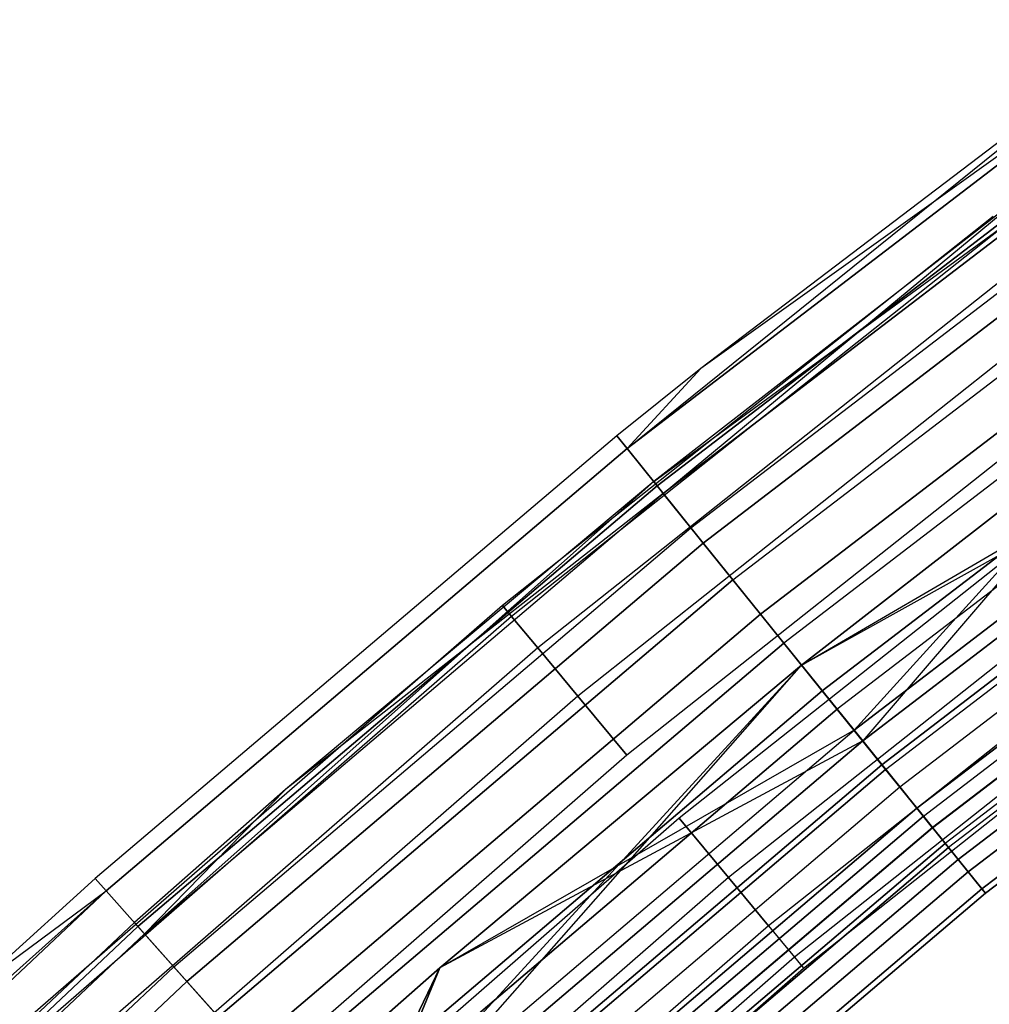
# Model space of a CAD drawing. Extents: x -176 to 176, y -176 to 176.
# Tile 105 of 208: x -77.56 to -69.34, y 85.09 to 93.44. Entities that reach past the tile are written whole.
import ezdxf

# ---------------------------------------------------------------- set-up
doc = ezdxf.new("R2010")
doc.units = 0
doc.header["$LTSCALE"] = 25.4
doc.layers.get('0').update_dxf_attribs({"linetype": 'CONTINUOUS'})

# ---------------------------------------------------------------- blocks, each defined once
blk = doc.blocks.new('BIURKOWA_B_STL')
at = {"color": 0}
for p, q in [((-72.4103, 89.8032, 200.3257), (-67.8892, 93.4415, 199.5)), ((-72.4103, 89.8032, 200.3257), (-67.8892, 93.4415, 199.5)), ((-67.8892, 93.4415, 199.5), (-71.7852, 90.4828, 199.5)), ((-67.8892, 93.4415, 2.5), (-71.7852, 90.4828, 2.5)), ((-67.8892, 93.4415, 199.5), (-71.7852, 90.4828, 199.5)), ((-67.8892, 93.4415, 2.5), (-71.7852, 90.4828, 2.5)), ((-72.4103, 89.8032, 200.3257), (-67.8067, 93.328, 200.3257)), ((-72.4103, 89.8032, 200.3257), (-67.8067, 93.328, 200.3257)), ((-67.8067, 93.328, 1.6743), (-72.4103, 89.8032, 1.6743)), ((-67.8067, 93.328, 1.6743), (-72.4103, 89.8032, 1.6743)), ((-67.8067, 93.328, 1.6743), (-71.7852, 90.4828, 2.5)), ((-67.8067, 93.328, 1.6743), (-71.7852, 90.4828, 2.5)), ((-72.156, 89.4878, 201.0587), (-67.5686, 93.0002, 201.0587)), ((-72.156, 89.4878, 201.0587), (-67.5686, 93.0002, 201.0587)), ((-67.5686, 93.0002, 0.9413), (-72.156, 89.4878, 0.9413)), ((-67.5686, 93.0002, 0.9413), (-72.156, 89.4878, 0.9413)), ((-72.1845, 89.5232, 199.5), (-67.5189, 92.9318, 200.2092)), ((-72.1845, 89.5232, 199.5), (-67.5189, 92.9318, 200.2092)), ((-72.1029, 89.422, 1.7908), (-67.5189, 92.9318, 1.7908)), ((-72.1029, 89.422, 1.7908), (-67.5189, 92.9318, 1.7908)), ((-67.5189, 92.9318, 200.2092), (-72.1029, 89.422, 200.2092)), ((-67.5189, 92.9318, 200.2092), (-72.1029, 89.422, 200.2092)), ((-71.8688, 89.1316, 1.1738), (-67.2997, 92.63, 1.1738)), ((-71.8688, 89.1316, 1.1738), (-67.2997, 92.63, 1.1738)), ((-71.8688, 89.1316, 200.8262), (-67.2997, 92.63, 200.8262)), ((-71.8688, 89.1316, 200.8262), (-67.2997, 92.63, 200.8262)), ((-71.764, 89.0017, 201.6168), (-67.2015, 92.495, 201.6168)), ((-71.764, 89.0017, 201.6168), (-67.2015, 92.495, 201.6168)), ((-67.2015, 92.495, 0.3832), (-71.764, 89.0017, 0.3832)), ((-67.2015, 92.495, 0.3832), (-71.764, 89.0017, 0.3832)), ((-71.5125, 88.6898, 0.7291), (-66.966, 92.1709, 0.7291)), ((-71.5125, 88.6898, 0.7291), (-66.966, 92.1709, 0.7291)), ((-71.5125, 88.6898, 201.2709), (-66.966, 92.1709, 201.2709)), ((-71.5125, 88.6898, 201.2709), (-66.966, 92.1709, 201.2709)), ((-68.9169, 92.0622, 2.5), (-72.1845, 89.5232, 2.5)), ((-68.9169, 92.0622, 2.5), (-72.1845, 89.5232, 2.5)), ((-68.9169, 92.0622, 199.5), (-72.1845, 89.5232, 199.5)), ((-68.9169, 92.0622, 199.5), (-72.1845, 89.5232, 199.5)), ((-72.1029, 89.422, 1.7908), (-68.9169, 92.0622, 2.5)), ((-72.1029, 89.422, 1.7908), (-68.9169, 92.0622, 2.5)), ((-71.2783, 88.3993, 201.9373), (-66.7467, 91.869, 201.9373)), ((-71.2783, 88.3993, 201.9373), (-66.7467, 91.869, 201.9373)), ((-66.7467, 91.869, 0.0627), (-71.2783, 88.3993, 0.0627)), ((-66.7467, 91.869, 0.0627), (-71.2783, 88.3993, 0.0627)), ((-69.303, 91.772, 199.5), (-73.4674, 88.4734, 199.5)), ((-69.303, 91.772, 199.5), (-73.4674, 88.4734, 199.5)), ((-69.303, 91.772, 2.5), (-73.4674, 88.4734, 2.5)), ((-69.303, 91.772, 2.5), (-73.4674, 88.4734, 2.5)), ((-69.2303, 91.6757, 200.184), (-73.3903, 88.3806, 200.184)), ((-69.2303, 91.6757, 200.184), (-73.3903, 88.3806, 200.184)), ((-69.2303, 91.6757, 198.816), (-73.3903, 88.3806, 198.816)), ((-69.2303, 91.6757, 198.816), (-73.3903, 88.3806, 198.816)), ((-69.2303, 91.6757, 3.184), (-73.3903, 88.3806, 3.184)), ((-69.2303, 91.6757, 3.184), (-73.3903, 88.3806, 3.184)), ((-69.2303, 91.6757, 1.816), (-73.3903, 88.3806, 1.816)), ((-69.2303, 91.6757, 1.816), (-73.3903, 88.3806, 1.816)), ((-66.5614, 91.614, 0.5146), (-71.0804, 88.1539, 0.5146)), ((-66.5614, 91.614, 0.5146), (-71.0804, 88.1539, 0.5146)), ((-66.5614, 91.614, 201.4854), (-71.0804, 88.1539, 201.4854)), ((-66.5614, 91.614, 201.4854), (-71.0804, 88.1539, 201.4854)), ((-69.021, 91.3986, 200.7856), (-73.1685, 88.1134, 200.7856)), ((-69.021, 91.3986, 200.7856), (-73.1685, 88.1134, 200.7856)), ((-69.021, 91.3986, 198.2144), (-73.1685, 88.1134, 198.2144)), ((-69.021, 91.3986, 198.2144), (-73.1685, 88.1134, 198.2144)), ((-69.021, 91.3986, 3.7856), (-73.1685, 88.1134, 3.7856)), ((-69.021, 91.3986, 3.7856), (-73.1685, 88.1134, 3.7856)), ((-69.021, 91.3986, 1.2144), (-73.1685, 88.1134, 1.2144)), ((-69.021, 91.3986, 1.2144), (-73.1685, 88.1134, 1.2144)), ((-70.7534, 87.7483, 201.9843), (-66.2552, 91.1925, 201.9843)), ((-70.7534, 87.7483, 201.9843), (-66.2552, 91.1925, 201.9843)), ((-66.2552, 91.1925, 0.0157), (-70.7534, 87.7483, 0.0157)), ((-66.2552, 91.1925, 0.0157), (-70.7534, 87.7483, 0.0157)), ((-68.7003, 90.974, 201.2321), (-72.8285, 87.7041, 201.2321)), ((-68.7003, 90.974, 201.2321), (-72.8285, 87.7041, 201.2321)), ((-68.7003, 90.974, 197.7679), (-72.8285, 87.7041, 197.7679)), ((-68.7003, 90.974, 197.7679), (-72.8285, 87.7041, 197.7679)), ((-68.7003, 90.974, 4.2321), (-72.8285, 87.7041, 4.2321)), ((-68.7003, 90.974, 4.2321), (-72.8285, 87.7041, 4.2321)), ((-68.7003, 90.974, 0.7679), (-72.8285, 87.7041, 0.7679)), ((-68.7003, 90.974, 0.7679), (-72.8285, 87.7041, 0.7679)), ((-66.1384, 91.0317, 0.5581), (-70.6287, 87.5936, 0.5581)), ((-66.1384, 91.0317, 0.5581), (-70.6287, 87.5936, 0.5581)), ((-66.1384, 91.0317, 201.4419), (-70.6287, 87.5936, 201.4419)), ((-66.1384, 91.0317, 201.4419), (-70.6287, 87.5936, 201.4419)), ((-70.9291, 87.9662, 4.5), (-66.0029, 90.8452, 4.37)), ((-70.9291, 87.9662, 4.5), (-66.0029, 90.8452, 4.37)), ((-66.0029, 90.8452, 4.37), (-70.484, 87.4141, 4.37)), ((-66.0029, 90.8452, 4.37), (-70.484, 87.4141, 4.37)), ((-70.484, 87.4141, 197.63), (-66.0029, 90.8452, 197.63)), ((-70.484, 87.4141, 197.63), (-66.0029, 90.8452, 197.63)), ((-70.9291, 87.9662, 197), (-65.9344, 90.7509, 197.1403)), ((-70.9291, 87.9662, 197), (-65.9344, 90.7509, 197.1403)), ((-70.4108, 87.3235, 197.1403), (-65.9344, 90.7509, 197.1403)), ((-70.4108, 87.3235, 197.1403), (-65.9344, 90.7509, 197.1403)), ((-65.9344, 90.7509, 4.8597), (-70.4108, 87.3235, 4.8597)), ((-65.9344, 90.7509, 4.8597), (-70.4108, 87.3235, 4.8597)), ((-70.2483, 87.1218, 201.7524), (-65.7822, 90.5414, 201.7524)), ((-70.2483, 87.1218, 201.7524), (-65.7822, 90.5414, 201.7524)), ((-65.7822, 90.5414, 0.2476), (-70.2483, 87.1218, 0.2476)), ((-65.7822, 90.5414, 0.2476), (-70.2483, 87.1218, 0.2476)), ((-71.7852, 90.4828, 199.5), (-72.4984, 89.9124, 199.5)), ((-71.7852, 90.4828, 2.5), (-72.4984, 89.9124, 2.5)), ((-71.7852, 90.4828, 199.5), (-72.4984, 89.9124, 199.5)), ((-71.7852, 90.4828, 2.5), (-72.4984, 89.9124, 2.5)), ((-68.307, 90.4531, 201.4696), (-72.4116, 87.2019, 201.4696)), ((-68.307, 90.4531, 197.5304), (-72.4116, 87.2019, 197.5304)), ((-68.307, 90.4531, 197.5304), (-72.4116, 87.2019, 197.5304)), ((-68.307, 90.4531, 201.4696), (-72.4116, 87.2019, 201.4696)), ((-68.307, 90.4531, 4.4696), (-72.4116, 87.2019, 4.4696)), ((-68.307, 90.4531, 0.5304), (-72.4116, 87.2019, 0.5304)), ((-68.307, 90.4531, 0.5304), (-72.4116, 87.2019, 0.5304)), ((-68.307, 90.4531, 4.4696), (-72.4116, 87.2019, 4.4696)), ((-72.4103, 89.8032, 200.3257), (-71.7852, 90.4828, 199.5)), ((-72.4103, 89.8032, 200.3257), (-71.7852, 90.4828, 199.5)), ((-71.7852, 90.4828, 2.5), (-72.4103, 89.8032, 1.6743)), ((-71.7852, 90.4828, 2.5), (-72.4103, 89.8032, 1.6743)), ((-71.7852, 90.4828, 2.5), (-71.7852, 90.4828, 199.5)), ((-71.7852, 90.4828, 2.5), (-71.7852, 90.4828, 199.5)), ((-70.9291, 87.9662, 197), (-67.7184, 90.4612, 197)), ((-67.7184, 90.4612, 5), (-70.9291, 87.9662, 5)), ((-67.7184, 90.4612, 4.5), (-70.9291, 87.9662, 4.5)), ((-67.7184, 90.4612, 5), (-70.9291, 87.9662, 5)), ((-67.7184, 90.4612, 4.5), (-70.9291, 87.9662, 4.5)), ((-67.7184, 90.4612, 197.5), (-70.9291, 87.9662, 197.5)), ((-70.9291, 87.9662, 197), (-67.7184, 90.4612, 197)), ((-67.7184, 90.4612, 197.5), (-70.9291, 87.9662, 197.5)), ((-70.484, 87.4141, 197.63), (-67.7184, 90.4612, 197.5)), ((-70.484, 87.4141, 197.63), (-67.7184, 90.4612, 197.5)), ((-67.7184, 90.4612, 5), (-70.4108, 87.3235, 4.8597)), ((-67.7184, 90.4612, 5), (-70.4108, 87.3235, 4.8597)), ((-70.216, 87.0818, 0.854), (-65.7519, 90.4998, 0.854)), ((-70.216, 87.0818, 0.854), (-65.7519, 90.4998, 0.854)), ((-70.216, 87.0818, 201.146), (-65.7519, 90.4998, 201.146)), ((-70.216, 87.0818, 201.146), (-65.7519, 90.4998, 201.146)), ((-70.0966, 86.9338, 3.997), (-65.6402, 90.346, 3.997)), ((-70.0966, 86.9338, 3.997), (-65.6402, 90.346, 3.997)), ((-70.0966, 86.9338, 198.003), (-65.6402, 90.346, 198.003)), ((-70.0966, 86.9338, 198.003), (-65.6402, 90.346, 198.003)), ((-69.9507, 86.7528, 197.5454), (-65.5035, 90.1579, 197.5454)), ((-69.9507, 86.7528, 197.5454), (-65.5035, 90.1579, 197.5454)), ((-65.5035, 90.1579, 4.4546), (-69.9507, 86.7528, 4.4546)), ((-65.5035, 90.1579, 4.4546), (-69.9507, 86.7528, 4.4546)), ((-69.896, 86.6849, 1.3639), (-65.4523, 90.0873, 1.3639)), ((-69.896, 86.6849, 1.3639), (-65.4523, 90.0873, 1.3639)), ((-69.896, 86.6849, 200.6361), (-65.4523, 90.0873, 200.6361)), ((-69.896, 86.6849, 200.6361), (-65.4523, 90.0873, 200.6361)), ((-69.8195, 86.5901, 201.2678), (-65.3807, 89.9888, 201.2678)), ((-69.8195, 86.5901, 201.2678), (-65.3807, 89.9888, 201.2678)), ((-65.3807, 89.9888, 0.7322), (-69.8195, 86.5901, 0.7322)), ((-65.3807, 89.9888, 0.7322), (-69.8195, 86.5901, 0.7322)), ((-69.8175, 86.5877, 3.4294), (-65.3788, 89.9862, 3.4294)), ((-69.8175, 86.5877, 3.4294), (-65.3788, 89.9862, 3.4294)), ((-69.8175, 86.5877, 198.5706), (-65.3788, 89.9862, 198.5706)), ((-69.8175, 86.5877, 198.5706), (-65.3788, 89.9862, 198.5706)), ((-72.4984, 89.9124, 199.5), (-76.9244, 86.1562, 199.5)), ((-72.4984, 89.9124, 2.5), (-76.9244, 86.1562, 2.5)), ((-72.4984, 89.9124, 199.5), (-76.9244, 86.1562, 199.5)), ((-72.4984, 89.9124, 2.5), (-76.9244, 86.1562, 2.5)), ((-72.4984, 89.9124, 199.5), (-72.4103, 89.8032, 200.3257)), ((-72.4984, 89.9124, 199.5), (-72.4103, 89.8032, 200.3257)), ((-72.4984, 89.9124, 2.5), (-72.4984, 89.9124, 199.5)), ((-72.4984, 89.9124, 2.5), (-72.4984, 89.9124, 199.5)), ((-72.4103, 89.8032, 1.6743), (-72.4984, 89.9124, 2.5)), ((-72.4103, 89.8032, 1.6743), (-72.4984, 89.9124, 2.5)), ((-67.8884, 89.8988, 201.4696), (-71.9678, 86.6675, 201.4696)), ((-67.8884, 89.8988, 197.5304), (-71.9678, 86.6675, 197.5304)), ((-67.8884, 89.8988, 197.5304), (-71.9678, 86.6675, 197.5304)), ((-67.8884, 89.8988, 201.4696), (-71.9678, 86.6675, 201.4696)), ((-67.8884, 89.8988, 4.4696), (-71.9678, 86.6675, 4.4696)), ((-67.8884, 89.8988, 0.5304), (-71.9678, 86.6675, 0.5304)), ((-67.8884, 89.8988, 0.5304), (-71.9678, 86.6675, 0.5304)), ((-67.8884, 89.8988, 4.4696), (-71.9678, 86.6675, 4.4696)), ((-72.4103, 89.8032, 200.3257), (-76.8309, 86.0516, 200.3257)), ((-72.4103, 89.8032, 200.3257), (-76.8309, 86.0516, 200.3257)), ((-76.8309, 86.0516, 1.6743), (-72.4103, 89.8032, 1.6743)), ((-76.8309, 86.0516, 1.6743), (-72.4103, 89.8032, 1.6743)), ((-72.4103, 89.8032, 200.3257), (-72.156, 89.4878, 201.0587)), ((-72.4103, 89.8032, 200.3257), (-72.156, 89.4878, 201.0587)), ((-72.156, 89.4878, 0.9413), (-72.4103, 89.8032, 1.6743)), ((-72.156, 89.4878, 0.9413), (-72.4103, 89.8032, 1.6743)), ((-65.2783, 89.8479, 2.0214), (-69.7102, 86.4546, 2.0214)), ((-65.2783, 89.8479, 2.0214), (-69.7102, 86.4546, 2.0214)), ((-65.2783, 89.8479, 199.9786), (-69.7102, 86.4546, 199.9786)), ((-65.2783, 89.8479, 199.9786), (-69.7102, 86.4546, 199.9786)), ((-65.2527, 89.8127, 2.7411), (-69.6829, 86.4207, 2.7411)), ((-65.2527, 89.8127, 2.7411), (-69.6829, 86.4207, 2.7411)), ((-65.2527, 89.8127, 199.2589), (-69.6829, 86.4207, 199.2589)), ((-65.2527, 89.8127, 199.2589), (-69.6829, 86.4207, 199.2589)), ((-69.6004, 86.3184, 198.1699), (-65.1755, 89.7064, 198.1699)), ((-69.6004, 86.3184, 198.1699), (-65.1755, 89.7064, 198.1699)), ((-65.1755, 89.7064, 3.8301), (-69.6004, 86.3184, 3.8301)), ((-65.1755, 89.7064, 3.8301), (-69.6004, 86.3184, 3.8301)), ((-69.5153, 86.2128, 200.5847), (-65.0958, 89.5967, 200.5847)), ((-69.5153, 86.2128, 200.5847), (-65.0958, 89.5967, 200.5847)), ((-65.0958, 89.5967, 1.4153), (-69.5153, 86.2128, 1.4153)), ((-65.0958, 89.5967, 1.4153), (-69.5153, 86.2128, 1.4153)), ((-72.156, 89.4878, 201.0587), (-76.5611, 85.7494, 201.0587)), ((-72.156, 89.4878, 201.0587), (-76.5611, 85.7494, 201.0587)), ((-76.5611, 85.7494, 0.9413), (-72.156, 89.4878, 0.9413)), ((-76.5611, 85.7494, 0.9413), (-72.156, 89.4878, 0.9413)), ((-76.5048, 85.6863, 1.7908), (-72.1845, 89.5232, 2.5)), ((-76.5048, 85.6863, 1.7908), (-72.1845, 89.5232, 2.5)), ((-72.1845, 89.5232, 2.5), (-75.309, 86.9112, 2.5)), ((-72.1845, 89.5232, 2.5), (-75.309, 86.9112, 2.5)), ((-72.1845, 89.5232, 199.5), (-75.309, 86.9112, 199.5)), ((-72.1845, 89.5232, 199.5), (-75.309, 86.9112, 199.5)), ((-72.1845, 89.5232, 2.5), (-72.1029, 89.422, 1.7908)), ((-72.1845, 89.5232, 2.5), (-72.1029, 89.422, 1.7908)), ((-72.1845, 89.5232, 2.5), (-72.1845, 89.5232, 199.5)), ((-72.1845, 89.5232, 2.5), (-72.1845, 89.5232, 199.5)), ((-72.1845, 89.5232, 199.5), (-72.1029, 89.422, 200.2092)), ((-72.1845, 89.5232, 199.5), (-72.1029, 89.422, 200.2092)), ((-72.156, 89.4878, 201.0587), (-71.764, 89.0017, 201.6168)), ((-72.156, 89.4878, 201.0587), (-71.764, 89.0017, 201.6168)), ((-71.764, 89.0017, 0.3832), (-72.156, 89.4878, 0.9413)), ((-71.764, 89.0017, 0.3832), (-72.156, 89.4878, 0.9413)), ((-69.3992, 86.0689, 198.9437), (-64.9871, 89.4471, 198.9437)), ((-69.3992, 86.0689, 198.9437), (-64.9871, 89.4471, 198.9437)), ((-64.9871, 89.4471, 3.0563), (-69.3992, 86.0689, 3.0563)), ((-64.9871, 89.4471, 3.0563), (-69.3992, 86.0689, 3.0563)), ((-76.5048, 85.6863, 1.7908), (-72.1029, 89.422, 1.7908)), ((-76.5048, 85.6863, 1.7908), (-72.1029, 89.422, 1.7908)), ((-76.5048, 85.6863, 200.2092), (-72.1029, 89.422, 200.2092)), ((-76.5048, 85.6863, 200.2092), (-72.1029, 89.422, 200.2092)), ((-72.1029, 89.422, 200.2092), (-75.309, 86.9112, 199.5)), ((-72.1029, 89.422, 200.2092), (-75.309, 86.9112, 199.5)), ((-72.1029, 89.422, 1.7908), (-71.8688, 89.1316, 1.1738)), ((-72.1029, 89.422, 1.7908), (-71.8688, 89.1316, 1.1738)), ((-71.8688, 89.1316, 200.8262), (-72.1029, 89.422, 200.2092)), ((-71.8688, 89.1316, 200.8262), (-72.1029, 89.422, 200.2092)), ((-67.4951, 89.3779, 201.2321), (-71.5508, 86.1654, 201.2321)), ((-67.4951, 89.3779, 201.2321), (-71.5508, 86.1654, 201.2321)), ((-67.4951, 89.3779, 197.7679), (-71.5508, 86.1654, 197.7679)), ((-67.4951, 89.3779, 197.7679), (-71.5508, 86.1654, 197.7679)), ((-67.4951, 89.3779, 4.2321), (-71.5508, 86.1654, 4.2321)), ((-67.4951, 89.3779, 4.2321), (-71.5508, 86.1654, 4.2321)), ((-67.4951, 89.3779, 0.7679), (-71.5508, 86.1654, 0.7679)), ((-67.4951, 89.3779, 0.7679), (-71.5508, 86.1654, 0.7679)), ((-69.3698, 86.0323, 199.7799), (-64.9595, 89.4091, 199.7799)), ((-69.3698, 86.0323, 199.7799), (-64.9595, 89.4091, 199.7799)), ((-64.9595, 89.4091, 2.2201), (-69.3698, 86.0323, 2.2201)), ((-64.9595, 89.4091, 2.2201), (-69.3698, 86.0323, 2.2201)), ((-76.2564, 85.408, 1.1738), (-71.8688, 89.1316, 1.1738)), ((-76.2564, 85.408, 1.1738), (-71.8688, 89.1316, 1.1738)), ((-76.2564, 85.408, 200.8262), (-71.8688, 89.1316, 200.8262)), ((-76.2564, 85.408, 200.8262), (-71.8688, 89.1316, 200.8262)), ((-71.8688, 89.1316, 1.1738), (-71.5125, 88.6898, 0.7291)), ((-71.8688, 89.1316, 1.1738), (-71.5125, 88.6898, 0.7291)), ((-71.5125, 88.6898, 201.2709), (-71.8688, 89.1316, 200.8262)), ((-71.5125, 88.6898, 201.2709), (-71.8688, 89.1316, 200.8262)), ((-71.764, 89.0017, 201.6168), (-76.1452, 85.2835, 201.6168)), ((-71.764, 89.0017, 201.6168), (-76.1452, 85.2835, 201.6168)), ((-76.1452, 85.2835, 0.3832), (-71.764, 89.0017, 0.3832)), ((-76.1452, 85.2835, 0.3832), (-71.764, 89.0017, 0.3832)), ((-71.764, 89.0017, 201.6168), (-71.2783, 88.3993, 201.9373)), ((-71.764, 89.0017, 201.6168), (-71.2783, 88.3993, 201.9373)), ((-71.2783, 88.3993, 0.0627), (-71.764, 89.0017, 0.3832)), ((-71.2783, 88.3993, 0.0627), (-71.764, 89.0017, 0.3832)), ((-67.1744, 88.9533, 200.7856), (-71.2109, 85.7561, 200.7856)), ((-67.1744, 88.9533, 200.7856), (-71.2109, 85.7561, 200.7856)), ((-67.1744, 88.9533, 198.2144), (-71.2109, 85.7561, 198.2144)), ((-67.1744, 88.9533, 198.2144), (-71.2109, 85.7561, 198.2144)), ((-67.1744, 88.9533, 3.7856), (-71.2109, 85.7561, 3.7856)), ((-67.1744, 88.9533, 3.7856), (-71.2109, 85.7561, 3.7856)), ((-67.1744, 88.9533, 1.2144), (-71.2109, 85.7561, 1.2144)), ((-67.1744, 88.9533, 1.2144), (-71.2109, 85.7561, 1.2144)), ((-75.8784, 84.9847, 0.7291), (-71.5125, 88.6898, 0.7291)), ((-75.8784, 84.9847, 0.7291), (-71.5125, 88.6898, 0.7291)), ((-71.5125, 88.6898, 201.2709), (-75.8784, 84.9847, 201.2709)), ((-71.5125, 88.6898, 201.2709), (-75.8784, 84.9847, 201.2709)), ((-71.5125, 88.6898, 0.7291), (-71.0804, 88.1539, 0.5146)), ((-71.5125, 88.6898, 0.7291), (-71.0804, 88.1539, 0.5146)), ((-71.5125, 88.6898, 201.2709), (-71.0804, 88.1539, 201.4854)), ((-71.5125, 88.6898, 201.2709), (-71.0804, 88.1539, 201.4854)), ((-66.9651, 88.6762, 200.184), (-70.9891, 85.4889, 200.184)), ((-66.9651, 88.6762, 200.184), (-70.9891, 85.4889, 200.184)), ((-66.9651, 88.6762, 198.816), (-70.9891, 85.4889, 198.816)), ((-66.9651, 88.6762, 198.816), (-70.9891, 85.4889, 198.816)), ((-66.9651, 88.6762, 3.184), (-70.9891, 85.4889, 3.184)), ((-66.9651, 88.6762, 3.184), (-70.9891, 85.4889, 3.184)), ((-66.9651, 88.6762, 1.816), (-70.9891, 85.4889, 1.816)), ((-66.9651, 88.6762, 1.816), (-70.9891, 85.4889, 1.816)), ((-70.912, 85.3961, 199.5), (-66.8924, 88.5799, 199.5)), ((-70.912, 85.3961, 199.5), (-66.8924, 88.5799, 199.5)), ((-70.912, 85.3961, 2.5), (-66.8924, 88.5799, 2.5)), ((-70.912, 85.3961, 2.5), (-66.8924, 88.5799, 2.5)), ((-73.4674, 88.4734, 199.5), (-77.475, 84.986, 199.5)), ((-73.4674, 88.4734, 199.5), (-77.475, 84.986, 199.5)), ((-73.4674, 88.4734, 2.5), (-77.475, 84.986, 2.5)), ((-73.4674, 88.4734, 2.5), (-77.475, 84.986, 2.5)), ((-73.4674, 88.4734, 199.5), (-73.3903, 88.3806, 200.184)), ((-73.4674, 88.4734, 199.5), (-73.3903, 88.3806, 200.184)), ((-73.3903, 88.3806, 198.816), (-73.4674, 88.4734, 199.5)), ((-73.3903, 88.3806, 198.816), (-73.4674, 88.4734, 199.5)), ((-73.4674, 88.4734, 2.5), (-73.3903, 88.3806, 3.184)), ((-73.4674, 88.4734, 2.5), (-73.3903, 88.3806, 3.184)), ((-73.3903, 88.3806, 1.816), (-73.4674, 88.4734, 2.5)), ((-73.3903, 88.3806, 1.816), (-73.4674, 88.4734, 2.5)), ((-73.3903, 88.3806, 200.184), (-77.3937, 84.8969, 200.184)), ((-73.3903, 88.3806, 200.184), (-77.3937, 84.8969, 200.184)), ((-73.3903, 88.3806, 198.816), (-77.3937, 84.8969, 198.816)), ((-73.3903, 88.3806, 198.816), (-77.3937, 84.8969, 198.816)), ((-73.3903, 88.3806, 3.184), (-77.3937, 84.8969, 3.184)), ((-73.3903, 88.3806, 3.184), (-77.3937, 84.8969, 3.184)), ((-73.3903, 88.3806, 1.816), (-77.3937, 84.8969, 1.816)), ((-73.3903, 88.3806, 1.816), (-77.3937, 84.8969, 1.816)), ((-71.2783, 88.3993, 201.9373), (-75.6298, 84.7063, 201.9373)), ((-71.2783, 88.3993, 201.9373), (-75.6298, 84.7063, 201.9373)), ((-75.6298, 84.7063, 0.0627), (-71.2783, 88.3993, 0.0627)), ((-75.6298, 84.7063, 0.0627), (-71.2783, 88.3993, 0.0627)), ((-73.3903, 88.3806, 200.184), (-73.1685, 88.1134, 200.7856)), ((-73.3903, 88.3806, 200.184), (-73.1685, 88.1134, 200.7856)), ((-73.1685, 88.1134, 198.2144), (-73.3903, 88.3806, 198.816)), ((-73.1685, 88.1134, 198.2144), (-73.3903, 88.3806, 198.816)), ((-73.3903, 88.3806, 3.184), (-73.1685, 88.1134, 3.7856)), ((-73.3903, 88.3806, 3.184), (-73.1685, 88.1134, 3.7856)), ((-73.1685, 88.1134, 1.2144), (-73.3903, 88.3806, 1.816)), ((-73.1685, 88.1134, 1.2144), (-73.3903, 88.3806, 1.816)), ((-71.2783, 88.3993, 201.9373), (-70.7534, 87.7483, 201.9843)), ((-71.2783, 88.3993, 201.9373), (-70.7534, 87.7483, 201.9843)), ((-70.7534, 87.7483, 0.0157), (-71.2783, 88.3993, 0.0627)), ((-70.7534, 87.7483, 0.0157), (-71.2783, 88.3993, 0.0627)), ((-73.1685, 88.1134, 200.7856), (-77.1598, 84.6402, 200.7856)), ((-73.1685, 88.1134, 200.7856), (-77.1598, 84.6402, 200.7856)), ((-73.1685, 88.1134, 198.2144), (-77.1598, 84.6402, 198.2144)), ((-73.1685, 88.1134, 198.2144), (-77.1598, 84.6402, 198.2144)), ((-73.1685, 88.1134, 3.7856), (-77.1598, 84.6402, 3.7856)), ((-73.1685, 88.1134, 3.7856), (-77.1598, 84.6402, 3.7856)), ((-73.1685, 88.1134, 1.2144), (-77.1598, 84.6402, 1.2144)), ((-73.1685, 88.1134, 1.2144), (-77.1598, 84.6402, 1.2144)), ((-75.4199, 84.4712, 0.5146), (-71.0804, 88.1539, 0.5146)), ((-75.4199, 84.4712, 0.5146), (-71.0804, 88.1539, 0.5146)), ((-71.0804, 88.1539, 201.4854), (-75.4199, 84.4712, 201.4854)), ((-71.0804, 88.1539, 201.4854), (-75.4199, 84.4712, 201.4854)), ((-73.1685, 88.1134, 200.7856), (-72.8285, 87.7041, 201.2321)), ((-73.1685, 88.1134, 200.7856), (-72.8285, 87.7041, 201.2321)), ((-72.8285, 87.7041, 197.7679), (-73.1685, 88.1134, 198.2144)), ((-72.8285, 87.7041, 197.7679), (-73.1685, 88.1134, 198.2144)), ((-73.1685, 88.1134, 3.7856), (-72.8285, 87.7041, 4.2321)), ((-73.1685, 88.1134, 3.7856), (-72.8285, 87.7041, 4.2321)), ((-72.8285, 87.7041, 0.7679), (-73.1685, 88.1134, 1.2144)), ((-72.8285, 87.7041, 0.7679), (-73.1685, 88.1134, 1.2144)), ((-70.6287, 87.5936, 0.5581), (-71.0804, 88.1539, 0.5146)), ((-70.6287, 87.5936, 0.5581), (-71.0804, 88.1539, 0.5146)), ((-71.0804, 88.1539, 201.4854), (-70.6287, 87.5936, 201.4419)), ((-71.0804, 88.1539, 201.4854), (-70.6287, 87.5936, 201.4419)), ((-74.787, 83.7623, 197.63), (-70.9291, 87.9662, 197.5)), ((-74.787, 83.7623, 197.63), (-70.9291, 87.9662, 197.5)), ((-74.7094, 83.6754, 4.8597), (-70.9291, 87.9662, 5)), ((-74.7094, 83.6754, 4.8597), (-70.9291, 87.9662, 5)), ((-73.9993, 85.3997, 197), (-70.9291, 87.9662, 197)), ((-70.9291, 87.9662, 5), (-73.9993, 85.3997, 5)), ((-70.9291, 87.9662, 4.5), (-73.9993, 85.3997, 4.5)), ((-70.9291, 87.9662, 5), (-73.9993, 85.3997, 5)), ((-70.9291, 87.9662, 4.5), (-73.9993, 85.3997, 4.5)), ((-70.9291, 87.9662, 197.5), (-73.9993, 85.3997, 197.5)), ((-73.9993, 85.3997, 197), (-70.9291, 87.9662, 197)), ((-70.9291, 87.9662, 197.5), (-73.9993, 85.3997, 197.5)), ((-70.9291, 87.9662, 197), (-70.4108, 87.3235, 197.1403)), ((-70.9291, 87.9662, 197), (-70.4108, 87.3235, 197.1403)), ((-70.9291, 87.9662, 5), (-70.4108, 87.3235, 4.8597)), ((-70.9291, 87.9662, 5), (-70.4108, 87.3235, 4.8597)), ((-70.9291, 87.9662, 4.5), (-70.9291, 87.9662, 5)), ((-70.9291, 87.9662, 4.5), (-70.9291, 87.9662, 5)), ((-70.9291, 87.9662, 4.5), (-70.484, 87.4141, 4.37)), ((-70.9291, 87.9662, 4.5), (-70.484, 87.4141, 4.37)), ((-70.9291, 87.9662, 197.5), (-70.484, 87.4141, 197.63)), ((-70.9291, 87.9662, 197.5), (-70.484, 87.4141, 197.63)), ((-70.9291, 87.9662, 197), (-70.9291, 87.9662, 197.5)), ((-70.9291, 87.9662, 197), (-70.9291, 87.9662, 197.5)), ((-72.8285, 87.7041, 201.2321), (-76.8013, 84.247, 201.2321)), ((-72.8285, 87.7041, 201.2321), (-76.8013, 84.247, 201.2321)), ((-72.8285, 87.7041, 197.7679), (-76.8013, 84.247, 197.7679)), ((-72.8285, 87.7041, 197.7679), (-76.8013, 84.247, 197.7679)), ((-72.8285, 87.7041, 4.2321), (-76.8013, 84.247, 4.2321)), ((-72.8285, 87.7041, 4.2321), (-76.8013, 84.247, 4.2321)), ((-72.8285, 87.7041, 0.7679), (-76.8013, 84.247, 0.7679)), ((-72.8285, 87.7041, 0.7679), (-76.8013, 84.247, 0.7679)), ((-70.7534, 87.7483, 201.9843), (-75.0729, 84.0826, 201.9843)), ((-70.7534, 87.7483, 201.9843), (-75.0729, 84.0826, 201.9843)), ((-75.0729, 84.0826, 0.0157), (-70.7534, 87.7483, 0.0157)), ((-75.0729, 84.0826, 0.0157), (-70.7534, 87.7483, 0.0157)), ((-72.8285, 87.7041, 201.2321), (-72.4116, 87.2019, 201.4696)), ((-72.8285, 87.7041, 201.2321), (-72.4116, 87.2019, 201.4696)), ((-72.4116, 87.2019, 197.5304), (-72.8285, 87.7041, 197.7679)), ((-72.4116, 87.2019, 197.5304), (-72.8285, 87.7041, 197.7679)), ((-72.8285, 87.7041, 4.2321), (-72.4116, 87.2019, 4.4696)), ((-72.8285, 87.7041, 4.2321), (-72.4116, 87.2019, 4.4696)), ((-72.4116, 87.2019, 0.5304), (-72.8285, 87.7041, 0.7679)), ((-72.4116, 87.2019, 0.5304), (-72.8285, 87.7041, 0.7679)), ((-70.7534, 87.7483, 201.9843), (-70.2483, 87.1218, 201.7524)), ((-70.7534, 87.7483, 201.9843), (-70.2483, 87.1218, 201.7524)), ((-70.2483, 87.1218, 0.2476), (-70.7534, 87.7483, 0.0157)), ((-70.2483, 87.1218, 0.2476), (-70.7534, 87.7483, 0.0157)), ((-70.6287, 87.5936, 0.5581), (-74.9406, 83.9343, 0.5581)), ((-70.6287, 87.5936, 0.5581), (-74.9406, 83.9343, 0.5581)), ((-74.9406, 83.9343, 201.4419), (-70.6287, 87.5936, 201.4419)), ((-74.9406, 83.9343, 201.4419), (-70.6287, 87.5936, 201.4419)), ((-70.216, 87.0818, 0.854), (-70.6287, 87.5936, 0.5581)), ((-70.216, 87.0818, 0.854), (-70.6287, 87.5936, 0.5581)), ((-70.216, 87.0818, 201.146), (-70.6287, 87.5936, 201.4419)), ((-70.216, 87.0818, 201.146), (-70.6287, 87.5936, 201.4419)), ((-74.787, 83.7623, 4.37), (-70.484, 87.4141, 4.37)), ((-74.787, 83.7623, 4.37), (-70.484, 87.4141, 4.37)), ((-74.787, 83.7623, 197.63), (-70.484, 87.4141, 197.63)), ((-74.787, 83.7623, 197.63), (-70.484, 87.4141, 197.63)), ((-70.484, 87.4141, 4.37), (-73.9993, 85.3997, 4.5)), ((-70.484, 87.4141, 4.37), (-73.9993, 85.3997, 4.5)), ((-70.0966, 86.9338, 3.997), (-70.484, 87.4141, 4.37)), ((-70.0966, 86.9338, 3.997), (-70.484, 87.4141, 4.37)), ((-70.484, 87.4141, 197.63), (-70.0966, 86.9338, 198.003)), ((-70.484, 87.4141, 197.63), (-70.0966, 86.9338, 198.003)), ((-70.4108, 87.3235, 197.1403), (-74.7094, 83.6754, 197.1403)), ((-70.4108, 87.3235, 197.1403), (-74.7094, 83.6754, 197.1403)), ((-74.7094, 83.6754, 4.8597), (-70.4108, 87.3235, 4.8597)), ((-74.7094, 83.6754, 4.8597), (-70.4108, 87.3235, 4.8597)), ((-70.4108, 87.3235, 197.1403), (-73.9993, 85.3997, 197)), ((-70.4108, 87.3235, 197.1403), (-73.9993, 85.3997, 197)), ((-69.9507, 86.7528, 197.5454), (-70.4108, 87.3235, 197.1403)), ((-69.9507, 86.7528, 197.5454), (-70.4108, 87.3235, 197.1403)), ((-70.4108, 87.3235, 4.8597), (-69.9507, 86.7528, 4.4546)), ((-70.4108, 87.3235, 4.8597), (-69.9507, 86.7528, 4.4546)), ((-72.4116, 87.2019, 201.4696), (-76.3616, 83.7647, 201.4696)), ((-72.4116, 87.2019, 197.5304), (-76.3616, 83.7647, 197.5304)), ((-72.4116, 87.2019, 197.5304), (-76.3616, 83.7647, 197.5304)), ((-72.4116, 87.2019, 201.4696), (-76.3616, 83.7647, 201.4696)), ((-72.4116, 87.2019, 4.4696), (-76.3616, 83.7647, 4.4696)), ((-72.4116, 87.2019, 0.5304), (-76.3616, 83.7647, 0.5304)), ((-72.4116, 87.2019, 0.5304), (-76.3616, 83.7647, 0.5304)), ((-72.4116, 87.2019, 4.4696), (-76.3616, 83.7647, 4.4696)), ((-70.2483, 87.1218, 201.7524), (-74.5369, 83.4822, 201.7524)), ((-70.2483, 87.1218, 201.7524), (-74.5369, 83.4822, 201.7524)), ((-74.5369, 83.4822, 0.2476), (-70.2483, 87.1218, 0.2476)), ((-74.5369, 83.4822, 0.2476), (-70.2483, 87.1218, 0.2476)), ((-70.2483, 87.1218, 201.7524), (-69.8195, 86.5901, 201.2678)), ((-70.2483, 87.1218, 201.7524), (-69.8195, 86.5901, 201.2678)), ((-69.8195, 86.5901, 0.7322), (-70.2483, 87.1218, 0.2476)), ((-69.8195, 86.5901, 0.7322), (-70.2483, 87.1218, 0.2476)), ((-70.216, 87.0818, 0.854), (-74.5027, 83.4439, 0.854)), ((-70.216, 87.0818, 0.854), (-74.5027, 83.4439, 0.854)), ((-74.5027, 83.4439, 201.146), (-70.216, 87.0818, 201.146)), ((-74.5027, 83.4439, 201.146), (-70.216, 87.0818, 201.146)), ((-70.216, 87.0818, 0.854), (-69.896, 86.6849, 1.3639)), ((-70.216, 87.0818, 0.854), (-69.896, 86.6849, 1.3639)), ((-69.896, 86.6849, 200.6361), (-70.216, 87.0818, 201.146)), ((-69.896, 86.6849, 200.6361), (-70.216, 87.0818, 201.146)), ((-75.309, 86.9112, 2.5), (-76.5914, 85.7832, 2.5)), ((-75.309, 86.9112, 2.5), (-76.5914, 85.7832, 2.5)), ((-75.309, 86.9112, 199.5), (-76.5914, 85.7832, 199.5)), ((-75.309, 86.9112, 199.5), (-76.5914, 85.7832, 199.5)), ((-75.309, 86.9112, 2.5), (-76.5048, 85.6863, 1.7908)), ((-75.309, 86.9112, 2.5), (-76.5048, 85.6863, 1.7908)), ((-76.5048, 85.6863, 200.2092), (-75.309, 86.9112, 199.5)), ((-76.5048, 85.6863, 200.2092), (-75.309, 86.9112, 199.5)), ((-75.309, 86.9112, 2.5), (-75.309, 86.9112, 199.5)), ((-75.309, 86.9112, 2.5), (-75.309, 86.9112, 199.5)), ((-74.376, 83.302, 3.997), (-70.0966, 86.9338, 3.997)), ((-74.376, 83.302, 3.997), (-70.0966, 86.9338, 3.997)), ((-74.376, 83.302, 198.003), (-70.0966, 86.9338, 198.003)), ((-74.376, 83.302, 198.003), (-70.0966, 86.9338, 198.003)), ((-69.8175, 86.5877, 3.4294), (-70.0966, 86.9338, 3.997)), ((-69.8175, 86.5877, 3.4294), (-70.0966, 86.9338, 3.997)), ((-70.0966, 86.9338, 198.003), (-69.8175, 86.5877, 198.5706)), ((-70.0966, 86.9338, 198.003), (-69.8175, 86.5877, 198.5706)), ((-69.9507, 86.7528, 197.5454), (-74.2212, 83.1286, 197.5454)), ((-69.9507, 86.7528, 197.5454), (-74.2212, 83.1286, 197.5454)), ((-74.2212, 83.1286, 4.4546), (-69.9507, 86.7528, 4.4546)), ((-74.2212, 83.1286, 4.4546), (-69.9507, 86.7528, 4.4546)), ((-69.6004, 86.3184, 198.1699), (-69.9507, 86.7528, 197.5454)), ((-69.6004, 86.3184, 198.1699), (-69.9507, 86.7528, 197.5454)), ((-69.9507, 86.7528, 4.4546), (-69.6004, 86.3184, 3.8301)), ((-69.9507, 86.7528, 4.4546), (-69.6004, 86.3184, 3.8301)), ((-71.9678, 86.6675, 201.4696), (-75.8936, 83.2514, 201.4696)), ((-71.9678, 86.6675, 197.5304), (-75.8936, 83.2514, 197.5304)), ((-71.9678, 86.6675, 197.5304), (-75.8936, 83.2514, 197.5304)), ((-71.9678, 86.6675, 201.4696), (-75.8936, 83.2514, 201.4696)), ((-71.9678, 86.6675, 4.4696), (-75.8936, 83.2514, 4.4696)), ((-71.9678, 86.6675, 0.5304), (-75.8936, 83.2514, 0.5304)), ((-71.9678, 86.6675, 0.5304), (-75.8936, 83.2514, 0.5304)), ((-71.9678, 86.6675, 4.4696), (-75.8936, 83.2514, 4.4696)), ((-74.1631, 83.0636, 1.3639), (-69.896, 86.6849, 1.3639)), ((-74.1631, 83.0636, 1.3639), (-69.896, 86.6849, 1.3639)), ((-69.896, 86.6849, 200.6361), (-74.1631, 83.0636, 200.6361)), ((-69.896, 86.6849, 200.6361), (-74.1631, 83.0636, 200.6361)), ((-71.9678, 86.6675, 201.4696), (-71.5508, 86.1654, 201.2321)), ((-71.9678, 86.6675, 201.4696), (-71.5508, 86.1654, 201.2321)), ((-71.5508, 86.1654, 197.7679), (-71.9678, 86.6675, 197.5304)), ((-71.5508, 86.1654, 197.7679), (-71.9678, 86.6675, 197.5304)), ((-71.9678, 86.6675, 4.4696), (-71.5508, 86.1654, 4.2321)), ((-71.9678, 86.6675, 4.4696), (-71.5508, 86.1654, 4.2321)), ((-71.5508, 86.1654, 0.7679), (-71.9678, 86.6675, 0.5304)), ((-71.5508, 86.1654, 0.7679), (-71.9678, 86.6675, 0.5304)), ((-69.896, 86.6849, 1.3639), (-69.7102, 86.4546, 2.0214)), ((-69.896, 86.6849, 1.3639), (-69.7102, 86.4546, 2.0214)), ((-69.896, 86.6849, 200.6361), (-69.7102, 86.4546, 199.9786)), ((-69.896, 86.6849, 200.6361), (-69.7102, 86.4546, 199.9786)), ((-69.8195, 86.5901, 201.2678), (-74.082, 82.9727, 201.2678)), ((-69.8195, 86.5901, 201.2678), (-74.082, 82.9727, 201.2678)), ((-74.082, 82.9727, 0.7322), (-69.8195, 86.5901, 0.7322)), ((-74.082, 82.9727, 0.7322), (-69.8195, 86.5901, 0.7322)), ((-69.8175, 86.5877, 3.4294), (-74.0799, 82.9704, 3.4294)), ((-69.8175, 86.5877, 3.4294), (-74.0799, 82.9704, 3.4294)), ((-74.0799, 82.9704, 198.5706), (-69.8175, 86.5877, 198.5706)), ((-74.0799, 82.9704, 198.5706), (-69.8175, 86.5877, 198.5706)), ((-69.8195, 86.5901, 201.2678), (-69.5153, 86.2128, 200.5847)), ((-69.8195, 86.5901, 201.2678), (-69.5153, 86.2128, 200.5847)), ((-69.5153, 86.2128, 1.4153), (-69.8195, 86.5901, 0.7322)), ((-69.5153, 86.2128, 1.4153), (-69.8195, 86.5901, 0.7322)), ((-69.8175, 86.5877, 3.4294), (-69.6829, 86.4207, 2.7411)), ((-69.8175, 86.5877, 3.4294), (-69.6829, 86.4207, 2.7411)), ((-69.8175, 86.5877, 198.5706), (-69.6829, 86.4207, 199.2589)), ((-69.8175, 86.5877, 198.5706), (-69.6829, 86.4207, 199.2589)), ((-73.966, 82.8428, 2.0214), (-69.7102, 86.4546, 2.0214)), ((-73.966, 82.8428, 2.0214), (-69.7102, 86.4546, 2.0214)), ((-69.7102, 86.4546, 199.9786), (-73.966, 82.8428, 199.9786)), ((-69.7102, 86.4546, 199.9786), (-73.966, 82.8428, 199.9786)), ((-69.6829, 86.4207, 2.7411), (-69.7102, 86.4546, 2.0214)), ((-69.6829, 86.4207, 2.7411), (-69.7102, 86.4546, 2.0214)), ((-69.7102, 86.4546, 199.9786), (-69.6829, 86.4207, 199.2589)), ((-69.7102, 86.4546, 199.9786), (-69.6829, 86.4207, 199.2589)), ((-69.6829, 86.4207, 2.7411), (-73.937, 82.8103, 2.7411)), ((-69.6829, 86.4207, 2.7411), (-73.937, 82.8103, 2.7411)), ((-73.937, 82.8103, 199.2589), (-69.6829, 86.4207, 199.2589)), ((-73.937, 82.8103, 199.2589), (-69.6829, 86.4207, 199.2589)), ((-69.6004, 86.3184, 198.1699), (-73.8495, 82.7123, 198.1699)), ((-69.6004, 86.3184, 198.1699), (-73.8495, 82.7123, 198.1699)), ((-73.8495, 82.7123, 3.8301), (-69.6004, 86.3184, 3.8301)), ((-73.8495, 82.7123, 3.8301), (-69.6004, 86.3184, 3.8301)), ((-69.3992, 86.0689, 198.9437), (-69.6004, 86.3184, 198.1699)), ((-69.3992, 86.0689, 198.9437), (-69.6004, 86.3184, 198.1699)), ((-69.6004, 86.3184, 3.8301), (-69.3992, 86.0689, 3.0563)), ((-69.6004, 86.3184, 3.8301), (-69.3992, 86.0689, 3.0563)), ((-69.5153, 86.2128, 200.5847), (-73.7592, 82.6112, 200.5847)), ((-69.5153, 86.2128, 200.5847), (-73.7592, 82.6112, 200.5847)), ((-73.7592, 82.6112, 1.4153), (-69.5153, 86.2128, 1.4153)), ((-73.7592, 82.6112, 1.4153), (-69.5153, 86.2128, 1.4153)), ((-69.5153, 86.2128, 200.5847), (-69.3698, 86.0323, 199.7799)), ((-69.5153, 86.2128, 200.5847), (-69.3698, 86.0323, 199.7799)), ((-69.3698, 86.0323, 2.2201), (-69.5153, 86.2128, 1.4153)), ((-69.3698, 86.0323, 2.2201), (-69.5153, 86.2128, 1.4153)), ((-76.9244, 86.1562, 199.5), (-77.9889, 85.1938, 199.5)), ((-76.9244, 86.1562, 2.5), (-77.9889, 85.1938, 2.5)), ((-76.9244, 86.1562, 199.5), (-77.9889, 85.1938, 199.5)), ((-76.9244, 86.1562, 2.5), (-77.9889, 85.1938, 2.5)), ((-76.9244, 86.1562, 199.5), (-76.8309, 86.0516, 200.3257)), ((-76.9244, 86.1562, 199.5), (-76.8309, 86.0516, 200.3257)), ((-76.9244, 86.1562, 2.5), (-76.9244, 86.1562, 199.5)), ((-76.9244, 86.1562, 2.5), (-76.9244, 86.1562, 199.5)), ((-76.8309, 86.0516, 1.6743), (-76.9244, 86.1562, 2.5)), ((-76.8309, 86.0516, 1.6743), (-76.9244, 86.1562, 2.5)), ((-71.5508, 86.1654, 201.2321), (-75.4539, 82.769, 201.2321)), ((-71.5508, 86.1654, 201.2321), (-75.4539, 82.769, 201.2321)), ((-71.5508, 86.1654, 197.7679), (-75.4539, 82.769, 197.7679)), ((-71.5508, 86.1654, 197.7679), (-75.4539, 82.769, 197.7679)), ((-71.5508, 86.1654, 4.2321), (-75.4539, 82.769, 4.2321)), ((-71.5508, 86.1654, 4.2321), (-75.4539, 82.769, 4.2321)), ((-71.5508, 86.1654, 0.7679), (-75.4539, 82.769, 0.7679)), ((-71.5508, 86.1654, 0.7679), (-75.4539, 82.769, 0.7679)), ((-71.5508, 86.1654, 201.2321), (-71.2109, 85.7561, 200.7856)), ((-71.5508, 86.1654, 201.2321), (-71.2109, 85.7561, 200.7856)), ((-71.2109, 85.7561, 198.2144), (-71.5508, 86.1654, 197.7679)), ((-71.2109, 85.7561, 198.2144), (-71.5508, 86.1654, 197.7679)), ((-71.5508, 86.1654, 4.2321), (-71.2109, 85.7561, 3.7856)), ((-71.5508, 86.1654, 4.2321), (-71.2109, 85.7561, 3.7856)), ((-71.2109, 85.7561, 1.2144), (-71.5508, 86.1654, 0.7679)), ((-71.2109, 85.7561, 1.2144), (-71.5508, 86.1654, 0.7679)), ((-81.1561, 82.1824, 2.5), (-76.8309, 86.0516, 1.6743)), ((-81.1561, 82.1824, 2.5), (-76.8309, 86.0516, 1.6743)), ((-81.0575, 82.0826, 200.3257), (-76.8309, 86.0516, 200.3257)), ((-81.0575, 82.0826, 200.3257), (-76.8309, 86.0516, 200.3257)), ((-81.0575, 82.0826, 1.6743), (-76.8309, 86.0516, 1.6743)), ((-81.0575, 82.0826, 1.6743), (-76.8309, 86.0516, 1.6743)), ((-77.9889, 85.1938, 199.5), (-76.8309, 86.0516, 200.3257)), ((-77.9889, 85.1938, 199.5), (-76.8309, 86.0516, 200.3257)), ((-77.9889, 85.1938, 2.5), (-76.8309, 86.0516, 1.6743)), ((-77.9889, 85.1938, 2.5), (-76.8309, 86.0516, 1.6743)), ((-76.8309, 86.0516, 200.3257), (-76.5611, 85.7494, 201.0587)), ((-76.8309, 86.0516, 200.3257), (-76.5611, 85.7494, 201.0587)), ((-76.8309, 86.0516, 1.6743), (-76.5611, 85.7494, 0.9413)), ((-76.8309, 86.0516, 1.6743), (-76.5611, 85.7494, 0.9413)), ((-69.3992, 86.0689, 198.9437), (-73.6361, 82.4733, 198.9437)), ((-69.3992, 86.0689, 198.9437), (-73.6361, 82.4733, 198.9437)), ((-73.6361, 82.4733, 3.0563), (-69.3992, 86.0689, 3.0563)), ((-73.6361, 82.4733, 3.0563), (-69.3992, 86.0689, 3.0563)), ((-69.3698, 86.0323, 199.7799), (-73.6048, 82.4382, 199.7799)), ((-69.3698, 86.0323, 199.7799), (-73.6048, 82.4382, 199.7799)), ((-73.6048, 82.4382, 2.2201), (-69.3698, 86.0323, 2.2201)), ((-73.6048, 82.4382, 2.2201), (-69.3698, 86.0323, 2.2201)), ((-69.3698, 86.0323, 199.7799), (-69.3992, 86.0689, 198.9437)), ((-69.3698, 86.0323, 199.7799), (-69.3992, 86.0689, 198.9437)), ((-69.3992, 86.0689, 3.0563), (-69.3698, 86.0323, 2.2201)), ((-69.3992, 86.0689, 3.0563), (-69.3698, 86.0323, 2.2201)), ((-76.5914, 85.7832, 2.5), (-80.8047, 81.8266, 2.5)), ((-76.5914, 85.7832, 2.5), (-80.8047, 81.8266, 2.5)), ((-76.5914, 85.7832, 199.5), (-80.8047, 81.8266, 199.5)), ((-76.5914, 85.7832, 199.5), (-80.8047, 81.8266, 199.5)), ((-76.5048, 85.6863, 1.7908), (-76.5914, 85.7832, 2.5)), ((-76.5048, 85.6863, 1.7908), (-76.5914, 85.7832, 2.5)), ((-76.5914, 85.7832, 2.5), (-76.5914, 85.7832, 199.5)), ((-76.5914, 85.7832, 2.5), (-76.5914, 85.7832, 199.5)), ((-76.5914, 85.7832, 199.5), (-76.5048, 85.6863, 200.2092)), ((-76.5914, 85.7832, 199.5), (-76.5048, 85.6863, 200.2092)), ((-80.7728, 81.7943, 201.0587), (-76.5611, 85.7494, 201.0587)), ((-80.7728, 81.7943, 201.0587), (-76.5611, 85.7494, 201.0587)), ((-80.7728, 81.7943, 0.9413), (-76.5611, 85.7494, 0.9413)), ((-80.7728, 81.7943, 0.9413), (-76.5611, 85.7494, 0.9413)), ((-76.5611, 85.7494, 201.0587), (-76.1452, 85.2835, 201.6168)), ((-76.5611, 85.7494, 201.0587), (-76.1452, 85.2835, 201.6168)), ((-76.5611, 85.7494, 0.9413), (-76.1452, 85.2835, 0.3832)), ((-76.5611, 85.7494, 0.9413), (-76.1452, 85.2835, 0.3832)), ((-71.2109, 85.7561, 200.7856), (-75.0954, 82.3758, 200.7856)), ((-71.2109, 85.7561, 200.7856), (-75.0954, 82.3758, 200.7856)), ((-71.2109, 85.7561, 198.2144), (-75.0954, 82.3758, 198.2144)), ((-71.2109, 85.7561, 198.2144), (-75.0954, 82.3758, 198.2144)), ((-71.2109, 85.7561, 3.7856), (-75.0954, 82.3758, 3.7856)), ((-71.2109, 85.7561, 3.7856), (-75.0954, 82.3758, 3.7856)), ((-71.2109, 85.7561, 1.2144), (-75.0954, 82.3758, 1.2144)), ((-71.2109, 85.7561, 1.2144), (-75.0954, 82.3758, 1.2144)), ((-71.2109, 85.7561, 200.7856), (-70.9891, 85.4889, 200.184)), ((-71.2109, 85.7561, 200.7856), (-70.9891, 85.4889, 200.184)), ((-71.2109, 85.7561, 198.2144), (-70.9891, 85.4889, 198.816)), ((-71.2109, 85.7561, 198.2144), (-70.9891, 85.4889, 198.816)), ((-71.2109, 85.7561, 3.7856), (-70.9891, 85.4889, 3.184)), ((-71.2109, 85.7561, 3.7856), (-70.9891, 85.4889, 3.184)), ((-71.2109, 85.7561, 1.2144), (-70.9891, 85.4889, 1.816)), ((-71.2109, 85.7561, 1.2144), (-70.9891, 85.4889, 1.816)), ((-76.5048, 85.6863, 1.7908), (-80.7134, 81.7341, 1.7908)), ((-76.5048, 85.6863, 1.7908), (-80.7134, 81.7341, 1.7908)), ((-80.7134, 81.7341, 200.2092), (-76.5048, 85.6863, 200.2092)), ((-80.7134, 81.7341, 200.2092), (-76.5048, 85.6863, 200.2092)), ((-76.5048, 85.6863, 1.7908), (-76.2564, 85.408, 1.1738)), ((-76.5048, 85.6863, 1.7908), (-76.2564, 85.408, 1.1738)), ((-76.2564, 85.408, 200.8262), (-76.5048, 85.6863, 200.2092)), ((-76.2564, 85.408, 200.8262), (-76.5048, 85.6863, 200.2092)), ((-70.9891, 85.4889, 200.184), (-74.8615, 82.1191, 200.184)), ((-70.9891, 85.4889, 200.184), (-74.8615, 82.1191, 200.184)), ((-70.9891, 85.4889, 198.816), (-74.8615, 82.1191, 198.816)), ((-70.9891, 85.4889, 198.816), (-74.8615, 82.1191, 198.816)), ((-70.9891, 85.4889, 3.184), (-74.8615, 82.1191, 3.184)), ((-70.9891, 85.4889, 3.184), (-74.8615, 82.1191, 3.184)), ((-70.9891, 85.4889, 1.816), (-74.8615, 82.1191, 1.816)), ((-70.9891, 85.4889, 1.816), (-74.8615, 82.1191, 1.816)), ((-70.9891, 85.4889, 200.184), (-70.912, 85.3961, 199.5)), ((-70.9891, 85.4889, 200.184), (-70.912, 85.3961, 199.5)), ((-70.9891, 85.4889, 198.816), (-70.912, 85.3961, 199.5)), ((-70.9891, 85.4889, 198.816), (-70.912, 85.3961, 199.5)), ((-70.9891, 85.4889, 3.184), (-70.912, 85.3961, 2.5)), ((-70.9891, 85.4889, 3.184), (-70.912, 85.3961, 2.5)), ((-70.9891, 85.4889, 1.816), (-70.912, 85.3961, 2.5)), ((-70.9891, 85.4889, 1.816), (-70.912, 85.3961, 2.5)), ((-80.4513, 81.4687, 1.1738), (-76.2564, 85.408, 1.1738)), ((-80.4513, 81.4687, 1.1738), (-76.2564, 85.408, 1.1738)), ((-76.2564, 85.408, 200.8262), (-80.4513, 81.4687, 200.8262)), ((-76.2564, 85.408, 200.8262), (-80.4513, 81.4687, 200.8262)), ((-76.2564, 85.408, 1.1738), (-75.8784, 84.9847, 0.7291)), ((-76.2564, 85.408, 1.1738), (-75.8784, 84.9847, 0.7291)), ((-76.2564, 85.408, 200.8262), (-75.8784, 84.9847, 201.2709)), ((-76.2564, 85.408, 200.8262), (-75.8784, 84.9847, 201.2709)), ((-75.2593, 84.2913, 197), (-73.9993, 85.3997, 197)), ((-73.9993, 85.3997, 5), (-75.2593, 84.2913, 5)), ((-73.9993, 85.3997, 4.5), (-75.2593, 84.2913, 4.5)), ((-73.9993, 85.3997, 5), (-75.2593, 84.2913, 5)), ((-73.9993, 85.3997, 4.5), (-75.2593, 84.2913, 4.5)), ((-73.9993, 85.3997, 197.5), (-75.2593, 84.2913, 197.5)), ((-75.2593, 84.2913, 197), (-73.9993, 85.3997, 197)), ((-73.9993, 85.3997, 197.5), (-75.2593, 84.2913, 197.5)), ((-74.787, 83.7623, 4.37), (-73.9993, 85.3997, 4.5)), ((-74.787, 83.7623, 4.37), (-73.9993, 85.3997, 4.5)), ((-73.9993, 85.3997, 197.5), (-74.787, 83.7623, 197.63)), ((-73.9993, 85.3997, 197.5), (-74.787, 83.7623, 197.63)), ((-74.7802, 82.03, 199.5), (-70.912, 85.3961, 199.5)), ((-74.7802, 82.03, 199.5), (-70.912, 85.3961, 199.5)), ((-74.7802, 82.03, 2.5), (-70.912, 85.3961, 2.5)), ((-74.7802, 82.03, 2.5), (-70.912, 85.3961, 2.5)), ((-73.9993, 85.3997, 197), (-74.7094, 83.6754, 197.1403)), ((-73.9993, 85.3997, 197), (-74.7094, 83.6754, 197.1403)), ((-74.7094, 83.6754, 4.8597), (-73.9993, 85.3997, 5)), ((-74.7094, 83.6754, 4.8597), (-73.9993, 85.3997, 5)), ((-73.9993, 85.3997, 4.5), (-73.9993, 85.3997, 5)), ((-73.9993, 85.3997, 4.5), (-73.9993, 85.3997, 5)), ((-73.9993, 85.3997, 197), (-73.9993, 85.3997, 197.5)), ((-73.9993, 85.3997, 197), (-73.9993, 85.3997, 197.5)), ((-80.334, 81.3499, 201.6168), (-76.1452, 85.2835, 201.6168)), ((-80.334, 81.3499, 201.6168), (-76.1452, 85.2835, 201.6168)), ((-80.334, 81.3499, 0.3832), (-76.1452, 85.2835, 0.3832)), ((-80.334, 81.3499, 0.3832), (-76.1452, 85.2835, 0.3832)), ((-76.1452, 85.2835, 201.6168), (-75.6298, 84.7063, 201.9373)), ((-76.1452, 85.2835, 201.6168), (-75.6298, 84.7063, 201.9373)), ((-76.1452, 85.2835, 0.3832), (-75.6298, 84.7063, 0.0627)), ((-76.1452, 85.2835, 0.3832), (-75.6298, 84.7063, 0.0627))]:
    blk.add_line(p, q, dxfattribs=at)

msp = doc.modelspace()

# ---------------------------------------------------------------- block references
at = {"color": 253}
msp.add_blockref('BIURKOWA_B_STL', (0, 0), dxfattribs=at)

doc.saveas('drawing.dxf')
